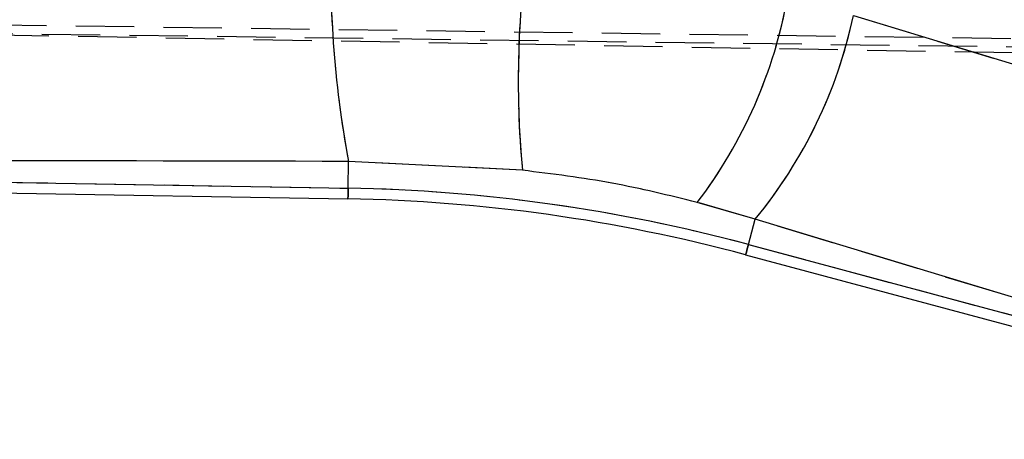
# Model space of a CAD drawing. Extents: x 55 to 332, y 12 to 285.
# Tile 17 of 36: x 226 to 247, y 239 to 248. Entities that reach past the tile are written whole.
import ezdxf

# ---------------------------------------------------------------- set-up
doc = ezdxf.new("R2010")
doc.units = 0
doc.linetypes.add('HIDDEN', pattern=[1.905, 1.27, -0.635])
doc.layers.get('0').update_dxf_attribs({"linetype": 'CONTINUOUS'})
doc.styles.add('SLDTEXTSTYLE0', font='TXT', dxfattribs={"width": 0.75})
doc.dimstyles.new('SLDDIMSTYLE0', dxfattribs={"dimtxt": 3.5, "dimasz": 3.302, "dimexe": 0, "dimexo": 0.0625, "dimgap": 0.875, "dimtad": 1, "dimdec": 0, "dimrnd": 1e-09, "dimzin": 12, "dimtxsty": 'SLDTEXTSTYLE0', "dimsah": 1, "dimcen": 0.09, "dimazin": 3, "dimtfac": 1, "dimtdec": 0, "dimtofl": 0, "dimtmove": 0, "dimatfit": 3, "dimtolj": 1, "dimtzin": 12})

# ---------------------------------------------------------------- blocks, each defined once
blk = doc.blocks.new('_D')
at = {"color": 179, "linetype": 'CONTINUOUS'}
for p, q in [((243.085, 265.172), (274.533, 265.172)), ((273.533, 265.172), (273.533, 208.474)), ((169.278, 208.474), (274.533, 208.474))]:
    blk.add_line(p, q, dxfattribs=at)
for points in [[(273.533, 265.172), (273.025, 261.87), (274.041, 261.87)], [(273.533, 208.474), (274.041, 211.776), (273.025, 211.776)]]:
    blk.add_solid(points, dxfattribs=at)
at = {"color": 179, "linetype": 'CONTINUOUS', "insert": (269.021, 234.661, 0.1), "char_height": 3.5, "attachment_point": 1, "rotation": 90, "style": 'SLDTEXTSTYLE0'}
blk.add_mtext('57', dxfattribs=at)

msp = doc.modelspace()

# ---------------------------------------------------------------- linework, layer by layer
at = {"color": 7, "linetype": 'HIDDEN'}
for p, q in [((204.2266, 247.9571), (258.186, 247.2337)), ((258.0967, 247.0509), (203.9518, 247.7602)), ((204.2785, 247.8235), (249.9519, 247.0262)), ((208.0649, 244.5625), (233.0041, 244.1271)), ((233.0041, 244.1271), (233.0142, 244.7088)), ((236.7896, 244.5157), (233.0142, 244.7088)), ((241.8475, 243.4536), (240.5896, 243.8166)), ((241.7005, 242.9049), (241.8475, 243.4536)), ((252.6687, 240.1718), (241.8475, 243.4536)), ((241.7005, 242.9049), (252.7755, 239.9374))]:
    msp.add_line(p, q, dxfattribs=at)
at = {"color": 7, "linetype": 'CONTINUOUS'}
for p, q in [((208.0649, 244.5625), (233.0041, 244.1271)), ((233.0041, 244.1271), (233.0142, 244.7088)), ((236.7896, 244.5157), (233.0142, 244.7088)), ((207.8913, 244.3341), (233, 243.8959)), ((241.8475, 243.4536), (240.5896, 243.8166)), ((241.7005, 242.9049), (241.8475, 243.4536)), ((252.6687, 240.1718), (241.8475, 243.4536)), ((241.7005, 242.9049), (252.7755, 239.9374)), ((241.6406, 242.6815), (252.8138, 239.6877))]:
    msp.add_line(p, q, dxfattribs=at)
at = {"color": 7, "linetype": 'CONTINUOUS', "flags": 128}
msp.add_lwpolyline([(243.9827, 247.8738), (253.5331, 244.9763), (254.8039, 244.5906)], dxfattribs=at)
at = {"color": 7, "linetype": 'HIDDEN', "flags": 128}
for points in [[(243.9827, 247.8738), (253.5331, 244.9763), (254.8039, 244.5906)], [(233.0041, 244.1271), (233.0023, 244.0261), (233.001, 243.9538), (233.0003, 243.9104), (233, 243.8959)], [(241.7005, 242.9049), (241.6743, 242.8073), (241.6556, 242.7375), (241.6443, 242.6955), (241.6406, 242.6815)]]:
    msp.add_lwpolyline(points, dxfattribs=at)
at = {"color": 8, "linetype": 'CONTINUOUS', "flags": 128}
for points in [[(233, 243.8959), (233.0003, 243.9104), (233.001, 243.9538), (233.0023, 244.0261), (233.0041, 244.1271)], [(241.6406, 242.6815), (241.6443, 242.6955), (241.6556, 242.7375), (241.6743, 242.8073), (241.7005, 242.9049)]]:
    msp.add_lwpolyline(points, dxfattribs=at)
at = {"color": 7, "linetype": 'CONTINUOUS'}
for centre, radius, start, end in [((254.3902, 248.7834), 21.7609, 177.11231, 190.79185), ((257.6141, 246.4536), 20.9145, 171.16322, 185.31656), ((232.3851, 250.0859), 10.3256, 322.61542, 349.92753), ((233.8703, 250.0328), 10.3403, 320.48555, 347.94826), ((232.3753, 208.1028), 36.0298, 75, 89), ((232.3753, 208.1028), 35.7985, 75, 89)]:
    msp.add_arc(centre, radius, start, end, dxfattribs=at)
at = {"color": 7, "linetype": 'HIDDEN'}
for centre, radius, start, end in [((254.3902, 248.7834), 21.7609, 177.11231, 190.79185), ((257.6141, 246.4536), 20.9145, 171.16322, 185.31656), ((232.3851, 250.0859), 10.3256, 322.61542, 349.92753), ((233.8703, 250.0328), 10.3403, 320.48555, 347.94826), ((232.3753, 208.1028), 36.0298, 75, 89)]:
    msp.add_arc(centre, radius, start, end, dxfattribs=at)
at = {"color": 7, "linetype": 'CONTINUOUS'}
for points, knots in [([(233.0142, 244.7088), (226.8701, 244.7204), (218.6169, 244.7359), (210.3664, 244.7463), (208.258, 244.7489)], [0, 0, 0, 0, 0.7444506, 1, 1, 1, 1]), ([(240.5896, 243.8166), (239.9767, 243.9683), (238.7316, 244.2766), (237.4436, 244.4352), (236.7896, 244.5157)], [0, 0, 0, 0, 0.49224921, 1, 1, 1, 1])]:
    msp.add_open_spline(points, degree=3, knots=knots, dxfattribs=at)
at = {"color": 7, "linetype": 'HIDDEN'}
for points, knots in [([(233.0142, 244.7088), (226.8701, 244.7204), (218.6169, 244.7359), (210.3664, 244.7463), (208.258, 244.7489)], [0, 0, 0, 0, 0.7444506, 1, 1, 1, 1]), ([(240.5896, 243.8166), (239.9767, 243.9683), (238.7316, 244.2766), (237.4436, 244.4352), (236.7896, 244.5157)], [0, 0, 0, 0, 0.49224921, 1, 1, 1, 1])]:
    msp.add_open_spline(points, degree=3, knots=knots, dxfattribs=at)

# ---------------------------------------------------------------- dimensions: what is measured, and where the dimension line sits
at = {"color": 179, "linetype": 'CONTINUOUS'}
dim = msp.add_linear_dim(base=(273.5327, 208.4741), p1=(242.0847, 265.1721), p2=(168.2775, 208.4741), angle=90, dimstyle='SLDDIMSTYLE0', dxfattribs=at)
dim.commit()
dim.dimension.update_dxf_attribs({"geometry": '_D', "text_midpoint": (273.5327, 238.6694), "dimtype": 160})

doc.saveas('drawing.dxf')
